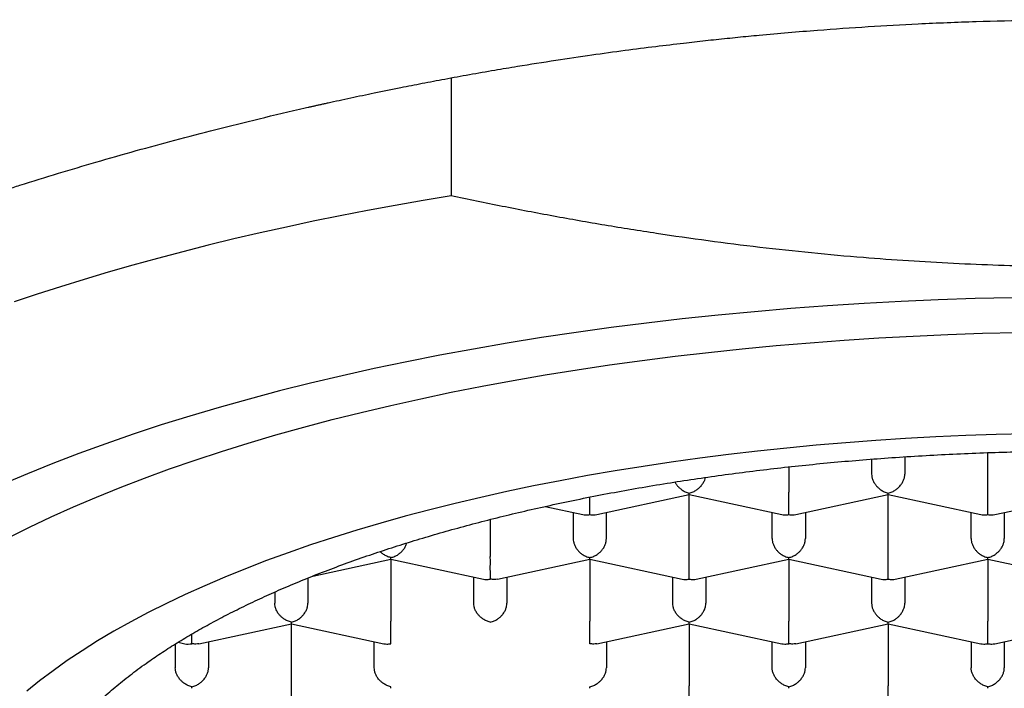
# Model space of a CAD drawing. Header units: millimetres. Extents: x 8 to 563, y 12 to 442.
# Tile 17 of 34: x 285.52 to 292.95, y 378.42 to 383.46. Entities that reach past the tile are written whole.
import ezdxf

# ---------------------------------------------------------------- set-up
doc = ezdxf.new("R2010")
doc.units = ezdxf.units.MM

msp = doc.modelspace()

# ---------------------------------------------------------------- linework, layer by layer
at = {"color": 7, "linetype": 'Continuous', "lineweight": 30}
for p, q in [((288.7771, 383.0224), (288.7771, 382.1337)), ((291.9479, 380.1485), (291.9479, 380.0359)), ((292.1979, 380.1662), (292.1979, 380.0359)), ((292.8229, 379.9007), (292.8229, 380.1976)), ((291.3229, 380.0902), (291.3229, 379.9007)), ((289.8755, 379.7301), (290.5732, 379.881)), ((290.5729, 379.4141), (290.5729, 379.881)), ((290.5731, 379.8809), (291.2704, 379.7301)), ((291.3755, 379.7301), (292.0732, 379.881)), ((292.0729, 379.4141), (292.0729, 379.881)), ((292.0731, 379.8809), (292.7704, 379.7301)), ((292.8755, 379.7301), (293.5732, 379.881)), ((289.4856, 379.7917), (289.7704, 379.7301)), ((289.6979, 379.7458), (289.6979, 379.5493)), ((289.9479, 379.5493), (289.9479, 379.7458)), ((291.1979, 379.5493), (291.1979, 379.7458)), ((291.4479, 379.7458), (291.4479, 379.5493)), ((292.6979, 379.5493), (292.6979, 379.7458)), ((292.9479, 379.7458), (292.9479, 379.5493)), ((289.0729, 379.6938), (289.0729, 379.4141)), ((287.735, 379.2672), (288.3232, 379.3944)), ((288.3229, 379.3943), (288.3229, 378.9275)), ((288.3231, 379.3943), (289.0204, 379.2435)), ((289.126, 379.2436), (289.8232, 379.3944)), ((289.8229, 379.3943), (289.8229, 378.9275)), ((289.8231, 379.3943), (290.5204, 379.2435)), ((290.6255, 379.2435), (291.3232, 379.3944)), ((291.3229, 379.3943), (291.3229, 378.9275)), ((291.3231, 379.3943), (292.0204, 379.2435)), ((292.1255, 379.2435), (292.8232, 379.3944)), ((292.8229, 379.3943), (292.8229, 378.9275)), ((292.8231, 379.3943), (293.5204, 379.2435)), ((287.6979, 379.2524), (287.6979, 379.0626)), ((288.9479, 379.0626), (288.9479, 379.2592)), ((289.1979, 379.2592), (289.1979, 379.0626)), ((290.4479, 379.0626), (290.4479, 379.2592)), ((290.6979, 379.2592), (290.6979, 379.0626)), ((291.9479, 379.2592), (291.9479, 379.0626)), ((292.1979, 379.2592), (292.1979, 379.0626)), ((287.4479, 379.1469), (287.4479, 379.0626)), ((286.876, 378.757), (287.5732, 378.9078)), ((287.5729, 378.4408), (287.5729, 378.9077)), ((287.5731, 378.9077), (288.2704, 378.7569)), ((289.876, 378.757), (290.5732, 378.9078)), ((290.5729, 378.9077), (290.5729, 378.4408)), ((290.5731, 378.9077), (291.2704, 378.7569)), ((291.376, 378.757), (292.0732, 378.9078)), ((292.0729, 378.9077), (292.0729, 378.4408)), ((292.0731, 378.9077), (292.7704, 378.7569)), ((292.8755, 378.7569), (293.5732, 378.9078)), ((286.8229, 378.7575), (286.8229, 378.8305)), ((286.6979, 378.7552), (286.6979, 378.576)), ((286.6979, 378.7552), (286.6979, 378.576)), ((286.7185, 378.7681), (286.7701, 378.7569)), ((286.9479, 378.7725), (286.9479, 378.576)), ((288.1979, 378.576), (288.1979, 378.7725)), ((289.9479, 378.7725), (289.9479, 378.576)), ((291.1979, 378.576), (291.1979, 378.7725)), ((291.4479, 378.7725), (291.4479, 378.576)), ((292.6979, 378.7725), (292.6979, 378.576)), ((292.9479, 378.7725), (292.9479, 378.576))]:
    msp.add_line(p, q, dxfattribs=at)
at = {"color": 7, "linetype": 'Continuous', "lineweight": 30, "flags": 128}
for points in [[(288.7771, 382.1337), (288.5654, 382.0982), (288.3556, 382.0612), (288.1477, 382.0227), (287.9419, 381.9826), (287.7381, 381.9411), (287.5366, 381.8981), (287.3372, 381.8537), (287.1403, 381.8079), (286.9457, 381.7606), (286.7536, 381.7119), (286.564, 381.6618), (286.3771, 381.6104), (286.1928, 381.5576), (286.0113, 381.5035), (285.8327, 381.4481), (285.6569, 381.3915), (285.4841, 381.3335)], [(293.0103, 381.3654), (292.7295, 381.3585), (292.4493, 381.3488), (292.1698, 381.3365), (291.8913, 381.3213), (291.6139, 381.3035), (291.3379, 381.2829), (291.0634, 381.2596), (290.7906, 381.2337), (290.5198, 381.2051), (290.251, 381.1738), (289.9845, 381.1399), (289.7205, 381.1034), (289.4591, 381.0644), (289.2005, 381.0227), (288.9449, 380.9786), (288.6925, 380.932), (288.4435, 380.8829), (288.1979, 380.8314), (287.9561, 380.7775), (287.7181, 380.7212), (287.4841, 380.6627), (287.2543, 380.6018), (287.0288, 380.5387), (286.8077, 380.4735), (286.5914, 380.4061), (286.3798, 380.3365), (286.1731, 380.265), (285.9715, 380.1914), (285.7752, 380.1159), (285.5841, 380.0385), (285.3986, 379.9592)], [(285.4423, 379.5568), (285.5997, 379.6357), (285.7626, 379.7131), (285.9309, 379.7889), (286.1043, 379.863), (286.2829, 379.9354), (286.4665, 380.006), (286.655, 380.0748), (286.8482, 380.1417), (287.046, 380.2067), (287.2483, 380.2697), (287.4549, 380.3307), (287.6657, 380.3897), (287.8806, 380.4466), (288.0993, 380.5013), (288.3218, 380.5539), (288.5479, 380.6043), (288.7775, 380.6525), (289.0103, 380.6983), (289.2463, 380.7419), (289.4852, 380.7832), (289.727, 380.8221), (289.9713, 380.8586), (290.2182, 380.8927), (290.4673, 380.9244), (290.7186, 380.9536), (290.9718, 380.9804), (291.2268, 381.0047), (291.4834, 381.0264), (291.7415, 381.0456), (292.0008, 381.0623), (292.2612, 381.0765), (292.5224, 381.0881), (292.7844, 381.0971), (293.047, 381.1035)], [(293.115, 380.339), (292.8864, 380.3334), (292.6583, 380.3256), (292.4308, 380.3155), (292.2041, 380.3032), (291.9784, 380.2886), (291.7537, 380.2719), (291.5303, 380.253), (291.3083, 380.2318), (291.0878, 380.2086), (290.869, 380.1831), (290.6521, 380.1555), (290.4372, 380.1258), (290.2245, 380.094), (290.014, 380.0602), (289.806, 380.0242), (289.6005, 379.9863), (289.3978, 379.9463), (289.1979, 379.9044), (289.0011, 379.8605), (288.8074, 379.8147), (288.6169, 379.7671), (288.4298, 379.7175), (288.2463, 379.6662), (288.0664, 379.6131), (287.8903, 379.5582), (287.7181, 379.5016), (287.5498, 379.4434), (287.3858, 379.3835), (287.2259, 379.322), (287.0704, 379.259), (286.9194, 379.1945), (286.7729, 379.1285), (286.6311, 379.0611), (286.494, 378.9924), (286.3618, 378.9223), (286.2346, 378.851), (286.1123, 378.7784), (285.9952, 378.7046), (285.8833, 378.6298), (285.7766, 378.5538), (285.6753, 378.4769), (285.5794, 378.3989)]]:
    msp.add_lwpolyline(points, dxfattribs=at)
at = {"color": 7, "linetype": 'Continuous', "lineweight": 30}
msp.add_ellipse((286.8229, 378.8734), major_axis=(0.1054, 0.0851), ratio=0.789426, start_param=3.708734, end_param=4.145248, dxfattribs=at)
for points, knots in [([(281.5729, 380.0396), (281.547, 380.0566), (281.5025, 380.0858), (281.4536, 380.1245), (281.4157, 380.158), (281.3847, 380.1904), (281.36, 380.2217), (281.3414, 380.2518), (281.3266, 380.2867), (281.3204, 380.3282), (281.3287, 380.3761), (281.3532, 380.4256), (281.3941, 380.476), (281.4498, 380.5271), (281.5171, 380.5777), (281.5981, 380.6312), (281.6954, 380.6889), (281.8074, 380.7501), (281.9183, 380.8071), (282.0244, 380.8596), (282.123, 380.9071), (282.2277, 380.9563), (282.3385, 381.0072), (282.4552, 381.0596), (282.6009, 381.1239), (282.7802, 381.2012), (282.9982, 381.2927), (283.2147, 381.3815), (283.4281, 381.4673), (283.6374, 381.5498), (283.8603, 381.6356), (284.0971, 381.7246), (284.3483, 381.8164), (284.6141, 381.9108), (284.8948, 382.0074), (285.105, 382.0774), (285.236, 382.1202), (285.2823, 382.1352), (285.3293, 382.1504), (285.3772, 382.1658), (285.4259, 382.1814), (285.4753, 382.1971), (285.6044, 382.2379), (285.8105, 382.3017), (286.1034, 382.3888), (286.3959, 382.4722), (286.6973, 382.5544), (287.0061, 382.6348), (287.3337, 382.716), (287.5678, 382.771), (287.6995, 382.8009), (287.7224, 382.8061), (287.7463, 382.8115), (287.7712, 382.8171), (287.797, 382.8229), (287.8237, 382.8289), (287.8689, 382.8389), (287.9347, 382.8533), (288.05, 382.8783), (288.2052, 382.911), (288.3844, 382.9474), (288.5619, 382.9822), (288.7337, 383.0147), (288.9165, 383.048), (289.099, 383.0799), (289.3162, 383.1164), (289.5597, 383.155), (289.8308, 383.195), (290.082, 383.2296), (290.3129, 383.2593), (290.4876, 383.2802), (290.6125, 383.2944), (290.6944, 383.3035), (290.7761, 383.3123), (290.8574, 383.3208), (290.9386, 383.329), (291.0195, 383.337), (291.2188, 383.356), (291.5192, 383.3816), (291.9191, 383.4096), (292.3183, 383.4318), (292.7312, 383.4483), (293.1563, 383.459), (293.4355, 383.4603), (293.5729, 383.4609)], [0, 0, 0, 0, 0.018402, 0.031618, 0.04476, 0.057828, 0.070823, 0.083744, 0.096765, 0.117349, 0.137924, 0.15849, 0.180712, 0.201221, 0.220016, 0.239339, 0.259952, 0.279869, 0.299094, 0.312409, 0.32568, 0.338908, 0.352094, 0.36524, 0.378347, 0.398866, 0.419297, 0.439645, 0.455986, 0.472666, 0.489687, 0.507051, 0.524761, 0.542818, 0.561224, 0.579981, 0.582812, 0.585678, 0.58858, 0.591517, 0.594489, 0.597496, 0.600539, 0.617902, 0.634307, 0.651563, 0.66769, 0.684496, 0.701981, 0.720146, 0.721287, 0.722475, 0.723711, 0.724995, 0.726327, 0.727707, 0.729134, 0.733306, 0.73784, 0.746834, 0.756981, 0.764934, 0.773475, 0.782604, 0.792008, 0.800318, 0.814349, 0.827346, 0.839308, 0.850236, 0.86013, 0.863984, 0.86782, 0.871638, 0.875439, 0.879222, 0.882987, 0.886734, 0.907027, 0.924692, 0.941929, 0.961892, 0.981249, 1, 1, 1, 1]), ([(298.3688, 382.1337), (298.238, 382.1063), (297.9765, 382.0514), (297.5825, 381.9764), (297.1873, 381.907), (296.7908, 381.844), (296.3931, 381.7877), (295.9944, 381.7382), (295.5946, 381.6958), (295.1941, 381.6607), (294.7928, 381.6332), (294.391, 381.6134), (293.9887, 381.6013), (293.6069, 381.5973), (293.2457, 381.6001), (292.9051, 381.6083), (292.5647, 381.6222), (292.2246, 381.6416), (291.8677, 381.6677), (291.494, 381.7015), (291.1037, 381.7438), (290.7144, 381.7929), (290.3254, 381.8486), (289.937, 381.9107), (289.549, 381.9791), (289.1622, 382.0529), (288.9055, 382.1068), (288.7771, 382.1337)], [0, 0, 0, 0, 0.041539, 0.083084, 0.124628, 0.166165, 0.207714, 0.24927, 0.290825, 0.332373, 0.373928, 0.415493, 0.457057, 0.498612, 0.533794, 0.568985, 0.604178, 0.639369, 0.674552, 0.715126, 0.755707, 0.796289, 0.836864, 0.877645, 0.918431, 0.959218, 1, 1, 1, 1]), ([(285.5479, 377.2048), (285.5488, 377.2372), (285.5504, 377.3021), (285.5635, 377.3994), (285.5844, 377.4965), (285.6138, 377.5932), (285.6515, 377.6895), (285.6976, 377.7853), (285.7519, 377.8806), (285.8145, 377.9751), (285.8851, 378.0688), (285.9645, 378.1624), (286.0529, 378.2559), (286.1505, 378.349), (286.2563, 378.441), (286.3701, 378.5315), (286.485, 378.6155), (286.5994, 378.6932), (286.7119, 378.7649), (286.8296, 378.8353), (286.9524, 378.9045), (287.0804, 378.9724), (287.2133, 379.039), (287.351, 379.1042), (287.4959, 379.169), (287.6482, 379.2333), (287.8081, 379.2969), (287.9728, 379.3588), (288.1394, 379.4179), (288.3077, 379.4742), (288.4771, 379.5279), (288.6504, 379.5797), (288.8275, 379.6298), (289.0082, 379.678), (289.1924, 379.7243), (289.3799, 379.7687), (289.5739, 379.8118), (289.7744, 379.8536), (289.9815, 379.8938), (290.1916, 379.9317), (290.401, 379.9668), (290.6096, 379.9991), (290.8168, 380.0287), (291.0262, 380.0561), (291.2375, 380.0813), (291.4506, 380.1044), (291.6654, 380.1252), (291.8816, 380.1439), (292.1028, 380.1605), (292.3289, 380.175), (292.5598, 380.1873), (292.7916, 380.1971), (293.0203, 380.2042), (293.2455, 380.2088), (293.4673, 380.211), (293.6892, 380.211), (293.9109, 380.2086), (294.1324, 380.204), (294.3534, 380.197), (294.5739, 380.1878), (294.7974, 380.1761), (295.0236, 380.1618), (295.2524, 380.1448), (295.4797, 380.1253), (295.7018, 380.1037), (295.9184, 380.0801), (296.1297, 380.0548), (296.339, 380.0272), (296.5461, 379.9975), (296.751, 379.9657), (296.9535, 379.9317), (297.1534, 379.8957), (297.3539, 379.857), (297.5547, 379.8154), (297.7556, 379.771), (297.9529, 379.7244), (298.1433, 379.6764), (298.3269, 379.6273), (298.5038, 379.5772), (298.677, 379.5252), (298.8462, 379.4715), (299.0114, 379.416), (299.1724, 379.3589), (299.3292, 379.3), (299.4842, 379.2386), (299.637, 379.1745), (299.7872, 379.1076), (299.9322, 379.0392), (300.0695, 378.9703), (300.1994, 378.9012), (300.322, 378.8319), (300.4395, 378.7614), (300.5517, 378.6897), (300.6586, 378.6169), (300.7601, 378.543), (300.8561, 378.4681), (300.948, 378.3909), (301.0356, 378.3115), (301.1183, 378.2298), (301.1946, 378.1472), (301.2642, 378.0642), (301.327, 377.9809), (301.3832, 377.8973), (301.433, 377.8132), (301.4763, 377.7285), (301.5134, 377.6429), (301.5441, 377.5562), (301.5681, 377.4686), (301.5852, 377.3808), (301.5959, 377.2928), (301.5973, 377.2341), (301.5979, 377.2048)], [0, 0, 0, 0, 0.0103034, 0.0206148, 0.030929, 0.0412405, 0.0515438, 0.0618472, 0.0721586, 0.0824728, 0.0927843, 0.1030876, 0.113674, 0.1242691, 0.1348672, 0.1454624, 0.1560487, 0.1648452, 0.173645, 0.1824448, 0.1912413, 0.2000378, 0.2088376, 0.2176374, 0.2264339, 0.2356827, 0.2449354, 0.2541881, 0.2634369, 0.2722333, 0.2810332, 0.289833, 0.2986295, 0.3074259, 0.3162257, 0.3250256, 0.333822, 0.3430708, 0.3523235, 0.3615762, 0.370825, 0.3796215, 0.3884213, 0.3972212, 0.4060176, 0.4148141, 0.4236139, 0.4324137, 0.4412102, 0.450459, 0.4597117, 0.4689644, 0.4782132, 0.4870097, 0.4958095, 0.5046093, 0.5134058, 0.5222022, 0.5310021, 0.5398019, 0.5485983, 0.5578471, 0.5670998, 0.5763526, 0.5856014, 0.5943978, 0.6031976, 0.6119975, 0.6207939, 0.6295904, 0.6383902, 0.64719, 0.6559865, 0.6652353, 0.674488, 0.6837407, 0.6929895, 0.701786, 0.7105858, 0.7193856, 0.7281821, 0.7369785, 0.7457784, 0.7545782, 0.7633747, 0.7726235, 0.7818762, 0.7911289, 0.8003777, 0.8091741, 0.817974, 0.8267738, 0.8355702, 0.8443667, 0.8531665, 0.8619664, 0.8707628, 0.8800116, 0.8892643, 0.898517, 0.9077658, 0.9168882, 0.9260162, 0.9351461, 0.9442741, 0.9533964, 0.9627132, 0.9720359, 0.9813606, 0.9906833, 1, 1, 1, 1]), ([(290.5729, 379.893), (290.5831, 379.8958), (290.6019, 379.901), (290.6236, 379.9133), (290.638, 379.9237), (290.647, 379.9313), (290.6546, 379.9387), (290.6653, 379.9502), (290.6778, 379.9671), (290.6893, 379.9892), (290.6931, 380.0041), (290.6949, 380.0108)], [0, 0, 0, 0, 0.188718, 0.351243, 0.42277, 0.48777, 0.546267, 0.598296, 0.745068, 0.884109, 1, 1, 1, 1]), ([(291.9479, 380.0359), (291.9484, 380.0285), (291.9493, 380.0134), (291.9564, 379.9901), (291.9653, 379.9725), (291.9733, 379.9603), (291.9787, 379.953), (291.9869, 379.9431), (291.9996, 379.9302), (292.0189, 379.9151), (292.044, 379.901), (292.0628, 379.8958), (292.0729, 379.893)], [0, 0, 0, 0, 0.111298, 0.227117, 0.348661, 0.390702, 0.433531, 0.477182, 0.573703, 0.692933, 0.835009, 1, 1, 1, 1]), ([(292.0729, 379.893), (292.0831, 379.8958), (292.1019, 379.901), (292.1236, 379.9133), (292.138, 379.9237), (292.147, 379.9313), (292.1546, 379.9387), (292.1653, 379.9502), (292.1779, 379.967), (292.1894, 379.9901), (292.1966, 380.0134), (292.1975, 380.0285), (292.1979, 380.0359)], [0, 0, 0, 0, 0.1649701, 0.3070432, 0.3695691, 0.4263891, 0.4775248, 0.5230066, 0.6513096, 0.7728537, 0.8886823, 1, 1, 1, 1]), ([(290.4643, 379.9762), (290.4656, 379.9733), (290.4682, 379.9679), (290.4733, 379.9603), (290.4787, 379.953), (290.4869, 379.9431), (290.4996, 379.9302), (290.519, 379.9151), (290.544, 379.901), (290.5628, 379.8958), (290.5729, 379.893)], [0, 0, 0, 0, 0.0635496, 0.1239932, 0.1855702, 0.2483278, 0.3870991, 0.5585196, 0.7627874, 1, 1, 1, 1]), ([(289.8229, 379.7308), (289.823, 379.7358), (289.8231, 379.7451), (289.8232, 379.7621), (289.8232, 379.7756), (289.8231, 379.7851), (289.823, 379.7941), (289.8229, 379.808), (289.823, 379.8275), (289.823, 379.848), (289.823, 379.8596), (289.823, 379.8625)], [0, 0, 0, 0, 0.202389, 0.376687, 0.453395, 0.523103, 0.585838, 0.641636, 0.799041, 0.948154, 1, 1, 1, 1]), ([(290.5732, 379.8813), (290.5732, 379.8816), (290.5731, 379.8823), (290.573, 379.8891), (290.5729, 379.893)], [0, 0, 0, 0, 0.439631, 1, 1, 1, 1]), ([(291.3229, 379.7308), (291.323, 379.7358), (291.3231, 379.7451), (291.3232, 379.7621), (291.3232, 379.7756), (291.3231, 379.7851), (291.323, 379.7941), (291.3229, 379.808), (291.323, 379.8275), (291.323, 379.8531), (291.323, 379.878), (291.323, 379.8933), (291.3229, 379.9007)], [0, 0, 0, 0, 0.16497, 0.307043, 0.369569, 0.426389, 0.477525, 0.523007, 0.65131, 0.772854, 0.888682, 1, 1, 1, 1]), ([(292.0732, 379.8813), (292.0732, 379.8816), (292.0731, 379.8823), (292.073, 379.8891), (292.0729, 379.893)], [0, 0, 0, 0, 0.439631, 1, 1, 1, 1]), ([(292.8229, 379.7308), (292.823, 379.7358), (292.8231, 379.7451), (292.8232, 379.7621), (292.8232, 379.7756), (292.8231, 379.7851), (292.823, 379.7941), (292.8229, 379.808), (292.823, 379.8275), (292.823, 379.8531), (292.823, 379.878), (292.823, 379.8933), (292.8229, 379.9007)], [0, 0, 0, 0, 0.16497, 0.307043, 0.369569, 0.426389, 0.477525, 0.523007, 0.65131, 0.772854, 0.888682, 1, 1, 1, 1]), ([(289.7704, 379.7304), (289.7779, 379.7291), (289.7948, 379.7261), (289.8128, 379.7291), (289.8229, 379.7308)], [0, 0, 0, 0, 0.439631, 1, 1, 1, 1]), ([(289.8229, 379.7308), (289.833, 379.7291), (289.8511, 379.7261), (289.868, 379.7291), (289.8755, 379.7304)], [0, 0, 0, 0, 0.560278, 1, 1, 1, 1]), ([(291.2704, 379.7304), (291.2779, 379.7291), (291.2948, 379.7261), (291.3128, 379.7291), (291.3229, 379.7308)], [0, 0, 0, 0, 0.439631, 1, 1, 1, 1]), ([(291.3229, 379.7308), (291.333, 379.7291), (291.3511, 379.7261), (291.368, 379.7291), (291.3755, 379.7304)], [0, 0, 0, 0, 0.560278, 1, 1, 1, 1]), ([(292.7704, 379.7304), (292.7779, 379.7291), (292.7948, 379.7261), (292.8128, 379.7291), (292.8229, 379.7308)], [0, 0, 0, 0, 0.439631, 1, 1, 1, 1]), ([(292.8229, 379.7308), (292.833, 379.7291), (292.8511, 379.7261), (292.868, 379.7291), (292.8755, 379.7304)], [0, 0, 0, 0, 0.560278, 1, 1, 1, 1]), ([(289.6979, 379.5493), (289.6984, 379.5419), (289.6993, 379.5268), (289.7064, 379.5035), (289.7153, 379.4859), (289.7233, 379.4737), (289.7287, 379.4664), (289.7369, 379.4565), (289.7496, 379.4435), (289.7689, 379.4285), (289.794, 379.4144), (289.8128, 379.4092), (289.8229, 379.4063)], [0, 0, 0, 0, 0.111298, 0.227117, 0.348661, 0.390702, 0.433531, 0.477182, 0.573703, 0.692933, 0.835009, 1, 1, 1, 1]), ([(289.8229, 379.4063), (289.8331, 379.4092), (289.8519, 379.4144), (289.8736, 379.4266), (289.888, 379.4371), (289.897, 379.4446), (289.9046, 379.452), (289.9153, 379.4636), (289.9279, 379.4804), (289.9394, 379.5035), (289.9466, 379.5268), (289.9475, 379.5419), (289.9479, 379.5493)], [0, 0, 0, 0, 0.16497, 0.307043, 0.369569, 0.426389, 0.477525, 0.523007, 0.65131, 0.772854, 0.888682, 1, 1, 1, 1]), ([(291.1979, 379.5493), (291.1984, 379.5419), (291.1993, 379.5268), (291.2064, 379.5035), (291.2153, 379.4859), (291.2233, 379.4737), (291.2287, 379.4664), (291.2369, 379.4565), (291.2496, 379.4435), (291.2689, 379.4285), (291.294, 379.4144), (291.3128, 379.4092), (291.3229, 379.4063)], [0, 0, 0, 0, 0.1112981, 0.2271171, 0.3486611, 0.390702, 0.4335313, 0.4771817, 0.573703, 0.6929329, 0.8350093, 1, 1, 1, 1]), ([(291.3229, 379.4063), (291.3331, 379.4092), (291.3519, 379.4144), (291.3736, 379.4266), (291.388, 379.4371), (291.397, 379.4446), (291.4046, 379.452), (291.4153, 379.4636), (291.4279, 379.4804), (291.4394, 379.5035), (291.4466, 379.5268), (291.4475, 379.5419), (291.4479, 379.5493)], [0, 0, 0, 0, 0.16497, 0.307043, 0.369569, 0.426389, 0.477525, 0.523007, 0.65131, 0.772854, 0.888682, 1, 1, 1, 1]), ([(292.6979, 379.5493), (292.6984, 379.5419), (292.6993, 379.5268), (292.7064, 379.5035), (292.7153, 379.4859), (292.7233, 379.4737), (292.7287, 379.4664), (292.7369, 379.4565), (292.7496, 379.4435), (292.7689, 379.4285), (292.794, 379.4144), (292.8128, 379.4092), (292.8229, 379.4063)], [0, 0, 0, 0, 0.111298, 0.227117, 0.348661, 0.390702, 0.433531, 0.477182, 0.573703, 0.692933, 0.835009, 1, 1, 1, 1]), ([(292.8229, 379.4063), (292.8331, 379.4092), (292.8519, 379.4144), (292.8736, 379.4266), (292.888, 379.4371), (292.897, 379.4446), (292.9046, 379.452), (292.9153, 379.4636), (292.9279, 379.4804), (292.9394, 379.5035), (292.9466, 379.5268), (292.9475, 379.5419), (292.9479, 379.5493)], [0, 0, 0, 0, 0.1649701, 0.3070432, 0.3695691, 0.4263891, 0.4775248, 0.5230066, 0.6513096, 0.7728537, 0.8886823, 1, 1, 1, 1]), ([(288.3229, 379.4063), (288.3331, 379.4092), (288.3519, 379.4144), (288.3736, 379.4266), (288.388, 379.4371), (288.397, 379.4446), (288.4046, 379.452), (288.4153, 379.4636), (288.4277, 379.4804), (288.4382, 379.5001), (288.4415, 379.5123), (288.4426, 379.5164)], [0, 0, 0, 0, 0.197575, 0.367728, 0.442612, 0.510662, 0.571904, 0.626375, 0.780036, 0.925602, 1, 1, 1, 1]), ([(288.3229, 379.4063), (288.3129, 379.4092), (288.2941, 379.4145), (288.2726, 379.4268), (288.2581, 379.4372), (288.2493, 379.4445), (288.2442, 379.4494), (288.2419, 379.4517)], [0, 0, 0, 0, 0.349367, 0.650243, 0.782656, 0.902986, 1, 1, 1, 1]), ([(288.3232, 379.3946), (288.3232, 379.3949), (288.3231, 379.3957), (288.323, 379.4025), (288.3229, 379.4063)], [0, 0, 0, 0, 0.439631, 1, 1, 1, 1]), ([(289.0729, 379.2441), (289.073, 379.2491), (289.0731, 379.2585), (289.0732, 379.2754), (289.0732, 379.289), (289.0731, 379.2985), (289.073, 379.3075), (289.0729, 379.3214), (289.073, 379.3409), (289.073, 379.3665), (289.073, 379.3914), (289.073, 379.4066), (289.0729, 379.4141)], [0, 0, 0, 0, 0.16497, 0.307043, 0.369569, 0.426389, 0.477525, 0.523007, 0.65131, 0.772854, 0.888682, 1, 1, 1, 1]), ([(289.8232, 379.3946), (289.8232, 379.3949), (289.8231, 379.3957), (289.823, 379.4025), (289.8229, 379.4063)], [0, 0, 0, 0, 0.439631, 1, 1, 1, 1]), ([(290.5729, 379.2441), (290.573, 379.2491), (290.5731, 379.2585), (290.5732, 379.2754), (290.5732, 379.289), (290.5731, 379.2985), (290.573, 379.3075), (290.5729, 379.3214), (290.573, 379.3409), (290.573, 379.3665), (290.573, 379.3914), (290.573, 379.4066), (290.5729, 379.4141)], [0, 0, 0, 0, 0.1649701, 0.3070432, 0.3695691, 0.4263891, 0.4775248, 0.5230066, 0.6513096, 0.7728537, 0.8886823, 1, 1, 1, 1]), ([(291.3232, 379.3946), (291.3232, 379.3949), (291.3231, 379.3957), (291.323, 379.4025), (291.3229, 379.4063)], [0, 0, 0, 0, 0.439631, 1, 1, 1, 1]), ([(292.0729, 379.2441), (292.073, 379.2491), (292.0731, 379.2585), (292.0732, 379.2754), (292.0732, 379.289), (292.0731, 379.2985), (292.073, 379.3075), (292.0729, 379.3214), (292.073, 379.3409), (292.073, 379.3665), (292.073, 379.3914), (292.073, 379.4066), (292.0729, 379.4141)], [0, 0, 0, 0, 0.16497, 0.307043, 0.369569, 0.426389, 0.477525, 0.523007, 0.65131, 0.772854, 0.888682, 1, 1, 1, 1]), ([(292.8232, 379.3946), (292.8232, 379.3949), (292.8231, 379.3956), (292.823, 379.4025), (292.8229, 379.4063)], [0, 0, 0, 0, 0.441941, 1, 1, 1, 1]), ([(289.0204, 379.2437), (289.0279, 379.2424), (289.0448, 379.2395), (289.0628, 379.2425), (289.0729, 379.2441)], [0, 0, 0, 0, 0.439631, 1, 1, 1, 1]), ([(289.1259, 379.2439), (289.1184, 379.2426), (289.1013, 379.2396), (289.0831, 379.2425), (289.0729, 379.2441)], [0, 0, 0, 0, 0.441941, 1, 1, 1, 1]), ([(290.5204, 379.2437), (290.5279, 379.2424), (290.5448, 379.2395), (290.5628, 379.2425), (290.5729, 379.2441)], [0, 0, 0, 0, 0.439631, 1, 1, 1, 1]), ([(290.5729, 379.2441), (290.583, 379.2425), (290.6011, 379.2395), (290.618, 379.2424), (290.6255, 379.2437)], [0, 0, 0, 0, 0.560278, 1, 1, 1, 1]), ([(292.0204, 379.2437), (292.0279, 379.2424), (292.0448, 379.2395), (292.0628, 379.2425), (292.0729, 379.2441)], [0, 0, 0, 0, 0.439631, 1, 1, 1, 1]), ([(292.0729, 379.2441), (292.083, 379.2425), (292.1011, 379.2395), (292.118, 379.2424), (292.1255, 379.2437)], [0, 0, 0, 0, 0.560278, 1, 1, 1, 1]), ([(287.5729, 378.9197), (287.5629, 378.9226), (287.5441, 378.9279), (287.5226, 378.9402), (287.5081, 378.9506), (287.499, 378.9581), (287.4913, 378.9654), (287.4805, 378.9769), (287.4681, 378.9938), (287.4565, 379.0169), (287.4493, 379.0402), (287.4484, 379.0553), (287.4479, 379.0626)], [0, 0, 0, 0, 0.1649712, 0.3070446, 0.3695705, 0.4263901, 0.4775254, 0.5230067, 0.6513102, 0.7728544, 0.8886829, 1, 1, 1, 1]), ([(287.5729, 378.9197), (287.5831, 378.9225), (287.6019, 378.9278), (287.6236, 378.94), (287.638, 378.9504), (287.647, 378.958), (287.6546, 378.9654), (287.6653, 378.977), (287.6779, 378.9938), (287.6894, 379.0169), (287.6966, 379.0402), (287.6975, 379.0553), (287.6979, 379.0626)], [0, 0, 0, 0, 0.1649701, 0.3070432, 0.3695691, 0.4263891, 0.4775248, 0.5230066, 0.6513096, 0.7728537, 0.8886823, 1, 1, 1, 1]), ([(289.0729, 378.9197), (289.0629, 378.9226), (289.0441, 378.9279), (289.0226, 378.9402), (289.0081, 378.9506), (288.999, 378.9581), (288.9913, 378.9654), (288.9805, 378.9769), (288.9681, 378.9938), (288.9565, 379.0169), (288.9493, 379.0402), (288.9484, 379.0553), (288.9479, 379.0626)], [0, 0, 0, 0, 0.16497, 0.307043, 0.369569, 0.426389, 0.477525, 0.523007, 0.65131, 0.772854, 0.888682, 1, 1, 1, 1]), ([(289.0729, 378.9197), (289.0831, 378.9225), (289.1019, 378.9278), (289.1236, 378.94), (289.138, 378.9504), (289.147, 378.958), (289.1546, 378.9654), (289.1653, 378.977), (289.1779, 378.9938), (289.1894, 379.0169), (289.1966, 379.0402), (289.1975, 379.0553), (289.1979, 379.0626)], [0, 0, 0, 0, 0.16497, 0.307043, 0.369569, 0.426389, 0.477525, 0.523007, 0.65131, 0.772854, 0.888682, 1, 1, 1, 1]), ([(290.5729, 378.9197), (290.5629, 378.9226), (290.5441, 378.9279), (290.5226, 378.9402), (290.5081, 378.9506), (290.499, 378.9581), (290.4913, 378.9654), (290.4805, 378.9769), (290.4681, 378.9938), (290.4565, 379.0169), (290.4493, 379.0402), (290.4484, 379.0553), (290.4479, 379.0626)], [0, 0, 0, 0, 0.16497, 0.307043, 0.369569, 0.426389, 0.477525, 0.523007, 0.65131, 0.772854, 0.888682, 1, 1, 1, 1]), ([(290.5729, 378.9197), (290.5831, 378.9225), (290.6019, 378.9278), (290.6236, 378.94), (290.638, 378.9504), (290.647, 378.958), (290.6546, 378.9654), (290.6653, 378.977), (290.6779, 378.9938), (290.6894, 379.0169), (290.6966, 379.0402), (290.6975, 379.0553), (290.6979, 379.0626)], [0, 0, 0, 0, 0.16497, 0.307043, 0.369569, 0.426389, 0.477525, 0.523007, 0.65131, 0.772854, 0.888682, 1, 1, 1, 1]), ([(291.9479, 379.0626), (291.9484, 379.0553), (291.9493, 379.0402), (291.9564, 379.0169), (291.9653, 378.9992), (291.9733, 378.9871), (291.9787, 378.9798), (291.9869, 378.9699), (291.9996, 378.9569), (292.0189, 378.9419), (292.044, 378.9278), (292.0628, 378.9225), (292.0729, 378.9197)], [0, 0, 0, 0, 0.1112981, 0.2271171, 0.3486611, 0.390702, 0.4335313, 0.4771817, 0.573703, 0.6929329, 0.8350093, 1, 1, 1, 1]), ([(292.0729, 378.9197), (292.0831, 378.9225), (292.1019, 378.9278), (292.1236, 378.94), (292.138, 378.9504), (292.147, 378.958), (292.1546, 378.9654), (292.1653, 378.977), (292.1779, 378.9938), (292.1894, 379.0169), (292.1966, 379.0402), (292.1975, 379.0553), (292.1979, 379.0626)], [0, 0, 0, 0, 0.16497, 0.307043, 0.369569, 0.426389, 0.477525, 0.523007, 0.65131, 0.772854, 0.888682, 1, 1, 1, 1]), ([(287.5732, 378.908), (287.5732, 378.9083), (287.5731, 378.909), (287.573, 378.9159), (287.5729, 378.9197)], [0, 0, 0, 0, 0.439631, 1, 1, 1, 1]), ([(288.3229, 378.7575), (288.323, 378.7625), (288.3231, 378.7718), (288.3232, 378.7888), (288.3232, 378.8023), (288.3231, 378.8118), (288.323, 378.8209), (288.3229, 378.8347), (288.323, 378.8543), (288.323, 378.8799), (288.323, 378.9047), (288.323, 378.92), (288.3229, 378.9275)], [0, 0, 0, 0, 0.16497, 0.307043, 0.369569, 0.426389, 0.477525, 0.523007, 0.65131, 0.772854, 0.888682, 1, 1, 1, 1]), ([(289.8229, 378.7575), (289.823, 378.7625), (289.8231, 378.7718), (289.8232, 378.7888), (289.8232, 378.8023), (289.8231, 378.8118), (289.823, 378.8209), (289.8229, 378.8347), (289.823, 378.8543), (289.823, 378.8799), (289.823, 378.9047), (289.823, 378.92), (289.8229, 378.9275)], [0, 0, 0, 0, 0.16497, 0.307043, 0.369569, 0.426389, 0.477525, 0.523007, 0.65131, 0.772854, 0.888682, 1, 1, 1, 1]), ([(290.5732, 378.908), (290.5732, 378.9083), (290.5731, 378.909), (290.573, 378.9159), (290.5729, 378.9197)], [0, 0, 0, 0, 0.439631, 1, 1, 1, 1]), ([(291.3229, 378.7575), (291.323, 378.7625), (291.3231, 378.7718), (291.3232, 378.7888), (291.3232, 378.8023), (291.3231, 378.8118), (291.323, 378.8209), (291.3229, 378.8347), (291.323, 378.8543), (291.323, 378.8799), (291.323, 378.9047), (291.323, 378.92), (291.3229, 378.9275)], [0, 0, 0, 0, 0.16497, 0.307043, 0.369569, 0.426389, 0.477525, 0.523007, 0.65131, 0.772854, 0.888682, 1, 1, 1, 1]), ([(292.0732, 378.908), (292.0732, 378.9083), (292.0731, 378.909), (292.073, 378.9159), (292.0729, 378.9197)], [0, 0, 0, 0, 0.441941, 1, 1, 1, 1]), ([(292.8229, 378.7575), (292.823, 378.7625), (292.8231, 378.7718), (292.8232, 378.7888), (292.8232, 378.8023), (292.8231, 378.8118), (292.823, 378.8209), (292.8229, 378.8347), (292.823, 378.8543), (292.823, 378.8799), (292.823, 378.9047), (292.823, 378.92), (292.8229, 378.9275)], [0, 0, 0, 0, 0.16497, 0.307043, 0.369569, 0.426389, 0.477525, 0.523007, 0.65131, 0.772854, 0.888682, 1, 1, 1, 1]), ([(286.8759, 378.7573), (286.8684, 378.756), (286.8513, 378.753), (286.8331, 378.7559), (286.8229, 378.7575)], [0, 0, 0, 0, 0.441941, 1, 1, 1, 1]), ([(288.2704, 378.7571), (288.2779, 378.7558), (288.2948, 378.7529), (288.3128, 378.7558), (288.3229, 378.7575)], [0, 0, 0, 0, 0.439631, 1, 1, 1, 1]), ([(289.8759, 378.7573), (289.8684, 378.756), (289.8513, 378.753), (289.8331, 378.7559), (289.8229, 378.7575)], [0, 0, 0, 0, 0.441946, 1, 1, 1, 1]), ([(291.2704, 378.7571), (291.2779, 378.7558), (291.2948, 378.7529), (291.3128, 378.7558), (291.3229, 378.7575)], [0, 0, 0, 0, 0.439631, 1, 1, 1, 1]), ([(291.3759, 378.7573), (291.3684, 378.756), (291.3513, 378.753), (291.3331, 378.7559), (291.3229, 378.7575)], [0, 0, 0, 0, 0.441941, 1, 1, 1, 1]), ([(292.7704, 378.7571), (292.7779, 378.7558), (292.7948, 378.7529), (292.8128, 378.7558), (292.8229, 378.7575)], [0, 0, 0, 0, 0.439631, 1, 1, 1, 1]), ([(292.8229, 378.7575), (292.833, 378.7558), (292.8511, 378.7529), (292.868, 378.7558), (292.8755, 378.7571)], [0, 0, 0, 0, 0.560278, 1, 1, 1, 1]), ([(286.8229, 378.4331), (286.8129, 378.4359), (286.7941, 378.4412), (286.7726, 378.4536), (286.7581, 378.464), (286.749, 378.4715), (286.7413, 378.4788), (286.7305, 378.4903), (286.7181, 378.5072), (286.7065, 378.5303), (286.6993, 378.5536), (286.6984, 378.5686), (286.6979, 378.576)], [0, 0, 0, 0, 0.1649712, 0.3070446, 0.3695705, 0.4263901, 0.4775254, 0.5230067, 0.6513102, 0.7728544, 0.8886829, 1, 1, 1, 1]), ([(286.8229, 378.4331), (286.8331, 378.4359), (286.8519, 378.4411), (286.8736, 378.4534), (286.888, 378.4638), (286.897, 378.4714), (286.9046, 378.4788), (286.9153, 378.4903), (286.9279, 378.5072), (286.9394, 378.5302), (286.9466, 378.5536), (286.9475, 378.5686), (286.9479, 378.576)], [0, 0, 0, 0, 0.16497, 0.307043, 0.369569, 0.426389, 0.477525, 0.523007, 0.65131, 0.772854, 0.888682, 1, 1, 1, 1]), ([(288.3229, 378.4331), (288.3129, 378.4359), (288.2941, 378.4412), (288.2726, 378.4536), (288.2581, 378.464), (288.249, 378.4715), (288.2413, 378.4788), (288.2305, 378.4903), (288.2181, 378.5072), (288.2065, 378.5303), (288.1993, 378.5536), (288.1984, 378.5686), (288.1979, 378.576)], [0, 0, 0, 0, 0.1649701, 0.3070432, 0.3695691, 0.4263891, 0.4775248, 0.5230066, 0.6513096, 0.7728537, 0.8886823, 1, 1, 1, 1]), ([(289.8229, 378.4331), (289.8331, 378.4359), (289.8519, 378.4411), (289.8736, 378.4534), (289.888, 378.4638), (289.897, 378.4714), (289.9046, 378.4788), (289.9153, 378.4903), (289.9279, 378.5072), (289.9394, 378.5302), (289.9466, 378.5536), (289.9475, 378.5686), (289.9479, 378.576)], [0, 0, 0, 0, 0.16497, 0.307043, 0.369569, 0.426389, 0.477525, 0.523007, 0.65131, 0.772854, 0.888682, 1, 1, 1, 1]), ([(291.3229, 378.4331), (291.3129, 378.4359), (291.2941, 378.4412), (291.2726, 378.4536), (291.2581, 378.464), (291.249, 378.4715), (291.2413, 378.4788), (291.2305, 378.4903), (291.2181, 378.5072), (291.2065, 378.5303), (291.1993, 378.5536), (291.1984, 378.5686), (291.1979, 378.576)], [0, 0, 0, 0, 0.16497, 0.307043, 0.369569, 0.426389, 0.477525, 0.523007, 0.65131, 0.772854, 0.888682, 1, 1, 1, 1]), ([(291.3229, 378.4331), (291.3331, 378.4359), (291.3519, 378.4411), (291.3736, 378.4534), (291.388, 378.4638), (291.397, 378.4714), (291.4046, 378.4788), (291.4153, 378.4903), (291.4279, 378.5072), (291.4394, 378.5302), (291.4466, 378.5536), (291.4475, 378.5686), (291.4479, 378.576)], [0, 0, 0, 0, 0.1649701, 0.3070432, 0.3695691, 0.4263891, 0.4775248, 0.5230066, 0.6513096, 0.7728537, 0.8886823, 1, 1, 1, 1]), ([(292.8229, 378.4331), (292.8129, 378.4359), (292.7941, 378.4412), (292.7726, 378.4536), (292.7581, 378.464), (292.749, 378.4715), (292.7413, 378.4788), (292.7305, 378.4903), (292.7181, 378.5072), (292.7065, 378.5303), (292.6993, 378.5536), (292.6984, 378.5686), (292.6979, 378.576)], [0, 0, 0, 0, 0.16497, 0.307043, 0.369569, 0.426389, 0.477525, 0.523007, 0.65131, 0.772854, 0.888682, 1, 1, 1, 1]), ([(292.8229, 378.4331), (292.8331, 378.4359), (292.8519, 378.4411), (292.8736, 378.4534), (292.888, 378.4638), (292.897, 378.4714), (292.9046, 378.4788), (292.9153, 378.4903), (292.9279, 378.5072), (292.9394, 378.5302), (292.9466, 378.5536), (292.9475, 378.5686), (292.9479, 378.576)], [0, 0, 0, 0, 0.16497, 0.307043, 0.369569, 0.426389, 0.477525, 0.523007, 0.65131, 0.772854, 0.888682, 1, 1, 1, 1]), ([(287.5729, 378.2709), (287.573, 378.2759), (287.5731, 378.2852), (287.5732, 378.3022), (287.5732, 378.3157), (287.5731, 378.3252), (287.573, 378.3343), (287.5729, 378.3481), (287.573, 378.3677), (287.573, 378.3933), (287.573, 378.4181), (287.573, 378.4334), (287.5729, 378.4408)], [0, 0, 0, 0, 0.16497, 0.307043, 0.369569, 0.426389, 0.477525, 0.523007, 0.65131, 0.772854, 0.888682, 1, 1, 1, 1]), ([(290.5729, 378.2709), (290.573, 378.2759), (290.5731, 378.2852), (290.5732, 378.3022), (290.5732, 378.3157), (290.5731, 378.3252), (290.573, 378.3343), (290.5729, 378.3481), (290.573, 378.3677), (290.573, 378.3933), (290.573, 378.4181), (290.573, 378.4334), (290.5729, 378.4408)], [0, 0, 0, 0, 0.16497, 0.307043, 0.369569, 0.426389, 0.477525, 0.523007, 0.65131, 0.772854, 0.888682, 1, 1, 1, 1]), ([(292.0729, 378.2709), (292.073, 378.2759), (292.0731, 378.2852), (292.0732, 378.3022), (292.0732, 378.3157), (292.0731, 378.3252), (292.073, 378.3343), (292.0729, 378.3481), (292.073, 378.3677), (292.073, 378.3933), (292.073, 378.4181), (292.073, 378.4334), (292.0729, 378.4408)], [0, 0, 0, 0, 0.16497, 0.307043, 0.369569, 0.426389, 0.477525, 0.523007, 0.65131, 0.772854, 0.888682, 1, 1, 1, 1]), ([(286.8232, 378.4214), (286.8232, 378.4217), (286.8231, 378.4224), (286.823, 378.4293), (286.8229, 378.4331)], [0, 0, 0, 0, 0.439631, 1, 1, 1, 1]), ([(288.3232, 378.4214), (288.3232, 378.4217), (288.3231, 378.4224), (288.323, 378.4293), (288.3229, 378.4331)], [0, 0, 0, 0, 0.439631, 1, 1, 1, 1]), ([(289.8232, 378.4214), (289.8232, 378.4217), (289.8231, 378.4224), (289.823, 378.4293), (289.8229, 378.4331)], [0, 0, 0, 0, 0.441946, 1, 1, 1, 1]), ([(291.3232, 378.4214), (291.3232, 378.4217), (291.3231, 378.4224), (291.323, 378.4293), (291.3229, 378.4331)], [0, 0, 0, 0, 0.439631, 1, 1, 1, 1]), ([(292.8232, 378.4214), (292.8232, 378.4217), (292.8231, 378.4224), (292.823, 378.4293), (292.8229, 378.4331)], [0, 0, 0, 0, 0.439631, 1, 1, 1, 1])]:
    msp.add_open_spline(points, degree=3, knots=knots, dxfattribs=at)

doc.saveas('drawing.dxf')
